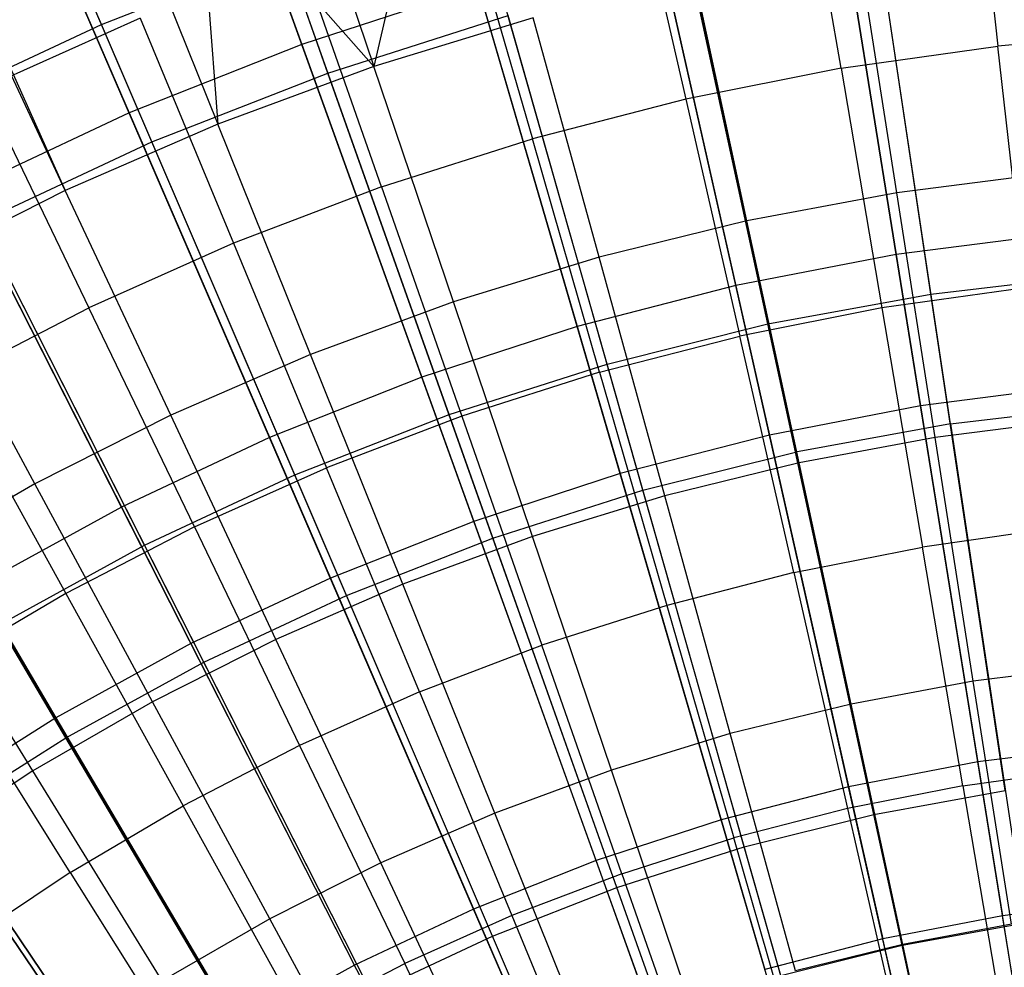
# Model space of a CAD drawing. Extents: x -8.3 to 8.8, y -6 to 6.
# Tile 107 of 177: x -0.7 to 0, y 1.3 to 2. Entities that reach past the tile are written whole.
import ezdxf

# ---------------------------------------------------------------- set-up
doc = ezdxf.new("R2010")
doc.units = 0
doc.header["$LTSCALE"] = 2.54
doc.layers.get('0').update_dxf_attribs({"linetype": 'CONTINUOUS'})

# ---------------------------------------------------------------- blocks, each defined once
blk = doc.blocks.new('DROPS_COLOR_A_STL')
at = {"color": 0}
for p, q in [((7.74841, 1.96619, 2.41249), (7.6178, 2.27078, 2.57416)), ((7.74841, 1.96619, 2.41249), (7.6178, 2.27078, 2.57416)), ((7.90586, 1.93238, 13.21341), (7.79415, 2.24717, 13.05722)), ((7.90586, 1.93238, 13.21341), (7.79415, 2.24717, 13.05722)), ((7.78346, 1.88447, 13.21341), (7.65181, 2.19146, 13.05722)), ((7.78346, 1.88447, 13.21341), (7.65181, 2.19146, 13.05722)), ((7.98273, 2.13032, 13.4103), (7.93785, 1.93701, 13.48916)), ((7.98273, 2.13032, 13.4103), (7.93785, 1.93701, 13.48916)), ((8.35275, 2.11942, 13.53708), (8.37172, 1.95113, 13.61153)), ((8.35275, 2.11942, 13.53708), (8.37172, 1.95113, 13.61153)), ((8.3252, 1.77865, 2.27183), (8.27472, 2.11576, 2.41249)), ((8.3252, 1.77865, 2.27183), (8.27472, 2.11576, 2.41249)), ((8.26266, 1.93573, 13.61153), (8.23429, 2.10269, 13.53708)), ((8.26266, 1.93573, 13.61153), (8.23429, 2.10269, 13.53708)), ((7.88308, 2.09928, 13.4103), (7.93785, 1.93701, 13.48916)), ((7.88308, 2.09928, 13.4103), (7.93785, 1.93701, 13.48916)), ((8.21179, 1.75793, 2.27183), (8.13982, 2.09111, 2.41249)), ((8.21179, 1.75793, 2.27183), (8.13982, 2.09111, 2.41249)), ((7.93785, 1.93701, 13.48916), (7.8154, 2.07521, 13.4103)), ((7.8154, 2.07521, 13.4103), (7.82931, 1.89692, 13.48916)), ((7.93785, 1.93701, 13.48916), (7.8154, 2.07521, 13.4103)), ((7.8154, 2.07521, 13.4103), (7.82931, 1.89692, 13.48916)), ((8.11696, 2.07935, 13.53708), (8.15464, 1.91424, 13.61153)), ((8.11696, 2.07935, 13.53708), (8.15464, 1.91424, 13.61153)), ((7.76545, 2.05584, 13.4103), (7.82931, 1.89692, 13.48916)), ((7.76545, 2.05584, 13.4103), (7.82931, 1.89692, 13.48916)), ((8.09994, 1.72999, 2.27183), (8.00677, 2.05787, 2.41249)), ((8.09994, 1.72999, 2.27183), (8.00677, 2.05787, 2.41249)), ((8.00111, 2.04947, 13.53708), (8.048, 1.88674, 13.61153)), ((8.00111, 2.04947, 13.53708), (8.048, 1.88674, 13.61153)), ((8.33871, 1.68847, 13.34844), (8.28789, 2.02782, 13.21341)), ((8.33871, 1.68847, 13.34844), (8.28789, 2.02782, 13.21341)), ((7.74841, 1.96619, 2.41249), (7.87612, 2.01617, 2.41249)), ((7.74841, 1.96619, 2.41249), (7.87612, 2.01617, 2.41249)), ((7.99011, 1.69494, 2.27183), (7.87612, 2.01617, 2.41249)), ((7.99011, 1.69494, 2.27183), (7.87612, 2.01617, 2.41249)), ((8.30138, 1.84901, 13.56327), (8.27461, 2.01963, 13.48916)), ((8.30138, 1.84901, 13.56327), (8.27461, 2.01963, 13.48916)), ((7.65298, 2.00699, 13.4103), (7.72321, 1.85076, 13.48916)), ((7.65298, 2.00699, 13.4103), (7.72321, 1.85076, 13.48916)), ((7.94306, 1.85329, 13.61153), (7.88713, 2.01314, 13.53708)), ((7.94306, 1.85329, 13.61153), (7.88713, 2.01314, 13.53708)), ((7.72321, 1.85076, 13.48916), (7.65047, 2.00581, 13.4103)), ((7.72321, 1.85076, 13.48916), (7.65047, 2.00581, 13.4103)), ((8.15859, 2.0042, 13.21341), (8.23105, 1.6688, 13.34844)), ((8.15859, 2.0042, 13.21341), (8.23105, 1.6688, 13.34844)), ((8.19724, 1.82963, 13.56327), (8.16086, 1.99846, 13.48916)), ((8.19724, 1.82963, 13.56327), (8.16086, 1.99846, 13.48916)), ((7.90586, 1.93238, 13.21341), (8.03107, 1.97234, 13.21341)), ((7.90586, 1.93238, 13.21341), (8.03107, 1.97234, 13.21341)), ((8.12487, 1.64228, 13.34844), (8.03107, 1.97234, 13.21341)), ((8.12487, 1.64228, 13.34844), (8.03107, 1.97234, 13.21341)), ((7.62417, 1.90813, 2.41249), (7.74841, 1.96619, 2.41249)), ((7.62417, 1.90813, 2.41249), (7.74841, 1.96619, 2.41249)), ((7.77536, 1.97047, 13.53708), (7.66616, 1.92161, 13.53708)), ((7.77536, 1.97047, 13.53708), (7.66616, 1.92161, 13.53708)), ((7.88275, 1.65292, 2.27183), (7.74841, 1.96619, 2.41249)), ((7.88275, 1.65292, 2.27183), (7.74841, 1.96619, 2.41249)), ((7.77536, 1.97047, 13.53708), (7.84017, 1.81401, 13.61153)), ((7.77536, 1.97047, 13.53708), (7.84017, 1.81401, 13.61153)), ((8.04848, 1.97089, 13.48916), (7.93785, 1.93701, 13.48916)), ((8.04848, 1.97089, 13.48916), (7.93785, 1.93701, 13.48916)), ((8.09436, 1.8044, 13.56327), (8.04848, 1.97089, 13.48916)), ((8.09436, 1.8044, 13.56327), (8.04848, 1.97089, 13.48916)), ((8.48146, 1.96038, 13.61153), (8.37172, 1.95113, 13.61153)), ((8.48146, 1.96038, 13.61153), (8.37172, 1.95113, 13.61153)), ((8.26266, 1.93573, 13.61153), (8.37172, 1.95113, 13.61153)), ((8.26266, 1.93573, 13.61153), (8.37172, 1.95113, 13.61153)), ((8.39064, 1.78314, 13.68072), (8.37172, 1.95113, 13.61153)), ((8.39064, 1.78314, 13.68072), (8.37172, 1.95113, 13.61153)), ((7.78346, 1.88447, 13.21341), (7.90586, 1.93238, 13.21341)), ((7.78346, 1.88447, 13.21341), (7.90586, 1.93238, 13.21341)), ((7.93785, 1.93701, 13.48916), (7.82931, 1.89692, 13.48916)), ((7.93785, 1.93701, 13.48916), (7.82931, 1.89692, 13.48916)), ((8.0206, 1.609, 13.34844), (7.90586, 1.93238, 13.21341)), ((8.0206, 1.609, 13.34844), (7.90586, 1.93238, 13.21341)), ((7.99307, 1.77338, 13.56327), (7.93785, 1.93701, 13.48916)), ((7.99307, 1.77338, 13.56327), (7.93785, 1.93701, 13.48916)), ((8.26266, 1.93573, 13.61153), (8.15464, 1.91424, 13.61153)), ((8.26266, 1.93573, 13.61153), (8.15464, 1.91424, 13.61153)), ((8.26266, 1.93573, 13.61153), (8.29098, 1.76907, 13.68072)), ((8.26266, 1.93573, 13.61153), (8.29098, 1.76907, 13.68072)), ((7.66616, 1.92161, 13.53708), (7.73964, 1.76903, 13.61153)), ((7.66616, 1.92161, 13.53708), (7.73964, 1.76903, 13.61153)), ((8.15464, 1.91424, 13.61153), (8.048, 1.88674, 13.61153)), ((8.15464, 1.91424, 13.61153), (8.048, 1.88674, 13.61153)), ((8.15464, 1.91424, 13.61153), (8.19226, 1.74944, 13.68072)), ((8.15464, 1.91424, 13.61153), (8.19226, 1.74944, 13.68072)), ((7.7783, 1.60411, 2.27183), (7.62417, 1.90813, 2.41249)), ((7.7783, 1.60411, 2.27183), (7.62417, 1.90813, 2.41249)), ((7.82931, 1.89692, 13.48916), (7.72321, 1.85076, 13.48916)), ((7.82931, 1.89692, 13.48916), (7.72321, 1.85076, 13.48916)), ((7.8937, 1.73668, 13.56327), (7.82931, 1.89692, 13.48916)), ((7.8937, 1.73668, 13.56327), (7.82931, 1.89692, 13.48916)), ((7.66438, 1.82883, 13.21341), (7.78346, 1.88447, 13.21341)), ((7.66438, 1.82883, 13.21341), (7.78346, 1.88447, 13.21341)), ((7.91869, 1.56912, 13.34844), (7.78346, 1.88447, 13.21341)), ((7.91869, 1.56912, 13.34844), (7.78346, 1.88447, 13.21341)), ((7.94306, 1.85329, 13.61153), (8.048, 1.88674, 13.61153)), ((7.94306, 1.85329, 13.61153), (8.048, 1.88674, 13.61153)), ((8.09479, 1.7243, 13.68072), (8.048, 1.88674, 13.61153)), ((8.09479, 1.7243, 13.68072), (8.048, 1.88674, 13.61153)), ((8.40646, 1.86247, 13.56327), (8.30138, 1.84901, 13.56327)), ((8.40646, 1.86247, 13.56327), (8.30138, 1.84901, 13.56327)), ((7.72321, 1.85076, 13.48916), (7.6199, 1.79867, 13.48916)), ((7.72321, 1.85076, 13.48916), (7.6199, 1.79867, 13.48916)), ((7.79657, 1.69441, 13.56327), (7.72321, 1.85076, 13.48916)), ((7.79657, 1.69441, 13.56327), (7.72321, 1.85076, 13.48916)), ((7.94306, 1.85329, 13.61153), (7.84017, 1.81401, 13.61153)), ((7.94306, 1.85329, 13.61153), (7.84017, 1.81401, 13.61153)), ((7.94306, 1.85329, 13.61153), (7.99889, 1.69373, 13.68072)), ((7.94306, 1.85329, 13.61153), (7.99889, 1.69373, 13.68072)), ((8.30138, 1.84901, 13.56327), (8.19724, 1.82963, 13.56327)), ((8.30138, 1.84901, 13.56327), (8.19724, 1.82963, 13.56327)), ((8.32808, 1.67889, 13.63179), (8.30138, 1.84901, 13.56327)), ((8.32808, 1.67889, 13.63179), (8.30138, 1.84901, 13.56327)), ((7.81954, 1.52278, 13.34844), (7.66438, 1.82883, 13.21341)), ((7.81954, 1.52278, 13.34844), (7.66438, 1.82883, 13.21341)), ((8.19724, 1.82963, 13.56327), (8.09436, 1.8044, 13.56327)), ((8.19724, 1.82963, 13.56327), (8.09436, 1.8044, 13.56327)), ((8.23352, 1.66129, 13.63179), (8.19724, 1.82963, 13.56327)), ((8.23352, 1.66129, 13.63179), (8.19724, 1.82963, 13.56327)), ((7.84017, 1.81401, 13.61153), (7.73964, 1.76903, 13.61153)), ((7.84017, 1.81401, 13.61153), (7.73964, 1.76903, 13.61153)), ((7.84017, 1.81401, 13.61153), (7.90486, 1.65784, 13.68072)), ((7.84017, 1.81401, 13.61153), (7.90486, 1.65784, 13.68072)), ((8.09436, 1.8044, 13.56327), (7.99307, 1.77338, 13.56327)), ((8.09436, 1.8044, 13.56327), (7.99307, 1.77338, 13.56327)), ((8.14011, 1.63837, 13.63179), (8.09436, 1.8044, 13.56327)), ((8.14011, 1.63837, 13.63179), (8.09436, 1.8044, 13.56327)), ((7.70198, 1.64672, 13.56327), (7.6199, 1.79867, 13.48916)), ((7.70198, 1.64672, 13.56327), (7.6199, 1.79867, 13.48916)), ((8.3252, 1.77865, 2.27183), (8.43971, 1.79206, 2.27183)), ((8.3252, 1.77865, 2.27183), (8.43971, 1.79206, 2.27183)), ((8.39064, 1.78314, 13.68072), (8.29098, 1.76907, 13.68072)), ((8.39064, 1.78314, 13.68072), (8.29098, 1.76907, 13.68072)), ((8.21179, 1.75793, 2.27183), (8.3252, 1.77865, 2.27183)), ((8.21179, 1.75793, 2.27183), (8.3252, 1.77865, 2.27183)), ((8.37689, 1.43352, 2.15275), (8.3252, 1.77865, 2.27183)), ((8.37689, 1.43352, 2.15275), (8.3252, 1.77865, 2.27183)), ((7.64179, 1.71848, 13.61153), (7.73964, 1.76903, 13.61153)), ((7.64179, 1.71848, 13.61153), (7.73964, 1.76903, 13.61153)), ((7.81298, 1.61672, 13.68072), (7.73964, 1.76903, 13.61153)), ((7.81298, 1.61672, 13.68072), (7.73964, 1.76903, 13.61153)), ((7.99307, 1.77338, 13.56327), (7.8937, 1.73668, 13.56327)), ((7.99307, 1.77338, 13.56327), (7.8937, 1.73668, 13.56327)), ((8.04814, 1.61021, 13.63179), (7.99307, 1.77338, 13.56327)), ((8.04814, 1.61021, 13.63179), (7.99307, 1.77338, 13.56327)), ((8.29098, 1.76907, 13.68072), (8.19226, 1.74944, 13.68072)), ((8.29098, 1.76907, 13.68072), (8.19226, 1.74944, 13.68072)), ((8.29098, 1.76907, 13.68072), (8.31924, 1.60276, 13.74469)), ((8.29098, 1.76907, 13.68072), (8.31924, 1.60276, 13.74469)), ((7.72356, 1.47019, 13.34844), (7.54911, 1.76566, 13.21341)), ((7.72356, 1.47019, 13.34844), (7.54911, 1.76566, 13.21341)), ((8.09994, 1.72999, 2.27183), (8.21179, 1.75793, 2.27183)), ((8.09994, 1.72999, 2.27183), (8.21179, 1.75793, 2.27183)), ((8.28548, 1.41682, 2.15275), (8.21179, 1.75793, 2.27183)), ((8.28548, 1.41682, 2.15275), (8.21179, 1.75793, 2.27183)), ((8.09479, 1.7243, 13.68072), (8.19226, 1.74944, 13.68072)), ((8.09479, 1.7243, 13.68072), (8.19226, 1.74944, 13.68072)), ((8.2298, 1.58497, 13.74469), (8.19226, 1.74944, 13.68072)), ((8.2298, 1.58497, 13.74469), (8.19226, 1.74944, 13.68072)), ((7.8937, 1.73668, 13.56327), (7.79657, 1.69441, 13.56327)), ((7.8937, 1.73668, 13.56327), (7.79657, 1.69441, 13.56327)), ((7.95791, 1.57689, 13.63179), (7.8937, 1.73668, 13.56327)), ((7.95791, 1.57689, 13.63179), (7.8937, 1.73668, 13.56327)), ((7.99011, 1.69494, 2.27183), (8.09994, 1.72999, 2.27183)), ((7.99011, 1.69494, 2.27183), (8.09994, 1.72999, 2.27183)), ((8.19534, 1.3943, 2.15275), (8.09994, 1.72999, 2.27183)), ((8.19534, 1.3943, 2.15275), (8.09994, 1.72999, 2.27183)), ((8.09479, 1.7243, 13.68072), (7.99889, 1.69373, 13.68072)), ((8.09479, 1.7243, 13.68072), (7.99889, 1.69373, 13.68072)), ((8.09479, 1.7243, 13.68072), (8.1415, 1.56219, 13.74469)), ((8.09479, 1.7243, 13.68072), (8.1415, 1.56219, 13.74469)), ((7.64179, 1.71848, 13.61153), (7.72356, 1.57053, 13.68072)), ((7.64179, 1.71848, 13.61153), (7.72356, 1.57053, 13.68072)), ((8.33871, 1.68847, 13.34844), (8.44741, 1.7012, 13.34844)), ((8.33871, 1.68847, 13.34844), (8.44741, 1.7012, 13.34844)), ((7.79657, 1.69441, 13.56327), (7.70198, 1.64672, 13.56327)), ((7.79657, 1.69441, 13.56327), (7.70198, 1.64672, 13.56327)), ((7.86971, 1.53851, 13.63179), (7.79657, 1.69441, 13.56327)), ((7.86971, 1.53851, 13.63179), (7.79657, 1.69441, 13.56327)), ((7.88275, 1.65292, 2.27183), (7.99011, 1.69494, 2.27183)), ((7.88275, 1.65292, 2.27183), (7.99011, 1.69494, 2.27183)), ((7.99889, 1.69373, 13.68072), (7.90486, 1.65784, 13.68072)), ((7.99889, 1.69373, 13.68072), (7.90486, 1.65784, 13.68072)), ((8.10682, 1.36605, 2.15275), (7.99011, 1.69494, 2.27183)), ((8.10682, 1.36605, 2.15275), (7.99011, 1.69494, 2.27183)), ((7.99889, 1.69373, 13.68072), (8.05461, 1.5345, 13.74469)), ((7.99889, 1.69373, 13.68072), (8.05461, 1.5345, 13.74469)), ((8.33871, 1.68847, 13.34844), (8.23105, 1.6688, 13.34844)), ((8.33871, 1.68847, 13.34844), (8.23105, 1.6688, 13.34844)), ((8.42349, 1.6911, 13.63179), (8.32808, 1.67889, 13.63179)), ((8.42349, 1.6911, 13.63179), (8.32808, 1.67889, 13.63179)), ((8.33871, 1.68847, 13.34844), (8.39068, 1.34145, 13.46176)), ((8.33871, 1.68847, 13.34844), (8.39068, 1.34145, 13.46176)), ((8.32808, 1.67889, 13.63179), (8.23352, 1.66129, 13.63179)), ((8.32808, 1.67889, 13.63179), (8.23352, 1.66129, 13.63179)), ((8.35467, 1.50943, 13.69473), (8.32808, 1.67889, 13.63179)), ((8.35467, 1.50943, 13.69473), (8.32808, 1.67889, 13.63179)), ((8.12487, 1.64228, 13.34844), (8.23105, 1.6688, 13.34844)), ((8.12487, 1.64228, 13.34844), (8.23105, 1.6688, 13.34844)), ((8.30514, 1.32582, 13.46176), (8.23105, 1.6688, 13.34844)), ((8.30514, 1.32582, 13.46176), (8.23105, 1.6688, 13.34844)), ((7.81298, 1.61672, 13.68072), (7.90486, 1.65784, 13.68072)), ((7.81298, 1.61672, 13.68072), (7.90486, 1.65784, 13.68072)), ((7.96942, 1.50198, 13.74469), (7.90486, 1.65784, 13.68072)), ((7.96942, 1.50198, 13.74469), (7.90486, 1.65784, 13.68072)), ((8.23352, 1.66129, 13.63179), (8.14011, 1.63837, 13.63179)), ((8.23352, 1.66129, 13.63179), (8.14011, 1.63837, 13.63179)), ((8.26966, 1.49362, 13.69473), (8.23352, 1.66129, 13.63179)), ((8.26966, 1.49362, 13.69473), (8.23352, 1.66129, 13.63179)), ((7.7783, 1.60411, 2.27183), (7.88275, 1.65292, 2.27183)), ((7.7783, 1.60411, 2.27183), (7.88275, 1.65292, 2.27183)), ((8.02029, 1.33219, 2.15275), (7.88275, 1.65292, 2.27183)), ((8.02029, 1.33219, 2.15275), (7.88275, 1.65292, 2.27183)), ((7.70198, 1.64672, 13.56327), (7.61024, 1.59376, 13.56327)), ((7.70198, 1.64672, 13.56327), (7.61024, 1.59376, 13.56327)), ((7.78383, 1.49521, 13.63179), (7.70198, 1.64672, 13.56327)), ((7.78383, 1.49521, 13.63179), (7.70198, 1.64672, 13.56327)), ((8.0206, 1.609, 13.34844), (8.12487, 1.64228, 13.34844)), ((8.0206, 1.609, 13.34844), (8.12487, 1.64228, 13.34844)), ((8.14011, 1.63837, 13.63179), (8.04814, 1.61021, 13.63179)), ((8.14011, 1.63837, 13.63179), (8.04814, 1.61021, 13.63179)), ((8.22078, 1.30475, 13.46176), (8.12487, 1.64228, 13.34844)), ((8.22078, 1.30475, 13.46176), (8.12487, 1.64228, 13.34844)), ((8.18567, 1.47301, 13.69473), (8.14011, 1.63837, 13.63179)), ((8.18567, 1.47301, 13.69473), (8.14011, 1.63837, 13.63179)), ((7.81298, 1.61672, 13.68072), (7.72356, 1.57053, 13.68072)), ((7.81298, 1.61672, 13.68072), (7.72356, 1.57053, 13.68072)), ((7.81298, 1.61672, 13.68072), (7.88618, 1.46473, 13.74469)), ((7.81298, 1.61672, 13.68072), (7.88618, 1.46473, 13.74469)), ((8.04814, 1.61021, 13.63179), (7.95791, 1.57689, 13.63179)), ((8.04814, 1.61021, 13.63179), (7.95791, 1.57689, 13.63179)), ((8.10299, 1.44769, 13.69473), (8.04814, 1.61021, 13.63179)), ((8.10299, 1.44769, 13.69473), (8.04814, 1.61021, 13.63179)), ((8.40953, 1.61551, 13.74469), (8.31924, 1.60276, 13.74469)), ((8.40953, 1.61551, 13.74469), (8.31924, 1.60276, 13.74469)), ((7.6772, 1.54871, 2.27183), (7.7783, 1.60411, 2.27183)), ((7.6772, 1.54871, 2.27183), (7.7783, 1.60411, 2.27183)), ((7.93611, 1.29285, 2.15275), (7.7783, 1.60411, 2.27183)), ((7.93611, 1.29285, 2.15275), (7.7783, 1.60411, 2.27183)), ((7.91869, 1.56912, 13.34844), (8.0206, 1.609, 13.34844)), ((7.91869, 1.56912, 13.34844), (8.0206, 1.609, 13.34844)), ((8.13795, 1.27831, 13.46176), (8.0206, 1.609, 13.34844)), ((8.13795, 1.27831, 13.46176), (8.0206, 1.609, 13.34844)), ((8.2298, 1.58497, 13.74469), (8.31924, 1.60276, 13.74469)), ((8.2298, 1.58497, 13.74469), (8.31924, 1.60276, 13.74469)), ((8.34743, 1.43682, 13.80348), (8.31924, 1.60276, 13.74469)), ((8.34743, 1.43682, 13.80348), (8.31924, 1.60276, 13.74469)), ((7.70053, 1.44712, 13.63179), (7.61024, 1.59376, 13.56327)), ((7.70053, 1.44712, 13.63179), (7.61024, 1.59376, 13.56327)), ((8.2298, 1.58497, 13.74469), (8.1415, 1.56219, 13.74469)), ((8.2298, 1.58497, 13.74469), (8.1415, 1.56219, 13.74469)), ((8.2298, 1.58497, 13.74469), (8.26725, 1.42087, 13.80348)), ((8.2298, 1.58497, 13.74469), (8.26725, 1.42087, 13.80348)), ((7.95791, 1.57689, 13.63179), (7.86971, 1.53851, 13.63179)), ((7.95791, 1.57689, 13.63179), (7.86971, 1.53851, 13.63179)), ((8.02187, 1.41773, 13.69473), (7.95791, 1.57689, 13.63179)), ((8.02187, 1.41773, 13.69473), (7.95791, 1.57689, 13.63179)), ((7.72356, 1.57053, 13.68072), (7.63686, 1.51939, 13.68072)), ((7.72356, 1.57053, 13.68072), (7.63686, 1.51939, 13.68072)), ((7.72356, 1.57053, 13.68072), (7.80516, 1.42288, 13.74469)), ((7.72356, 1.57053, 13.68072), (7.80516, 1.42288, 13.74469)), ((7.81954, 1.52278, 13.34844), (7.91869, 1.56912, 13.34844)), ((7.81954, 1.52278, 13.34844), (7.91869, 1.56912, 13.34844)), ((8.05698, 1.24662, 13.46176), (7.91869, 1.56912, 13.34844)), ((8.05698, 1.24662, 13.46176), (7.91869, 1.56912, 13.34844)), ((8.1415, 1.56219, 13.74469), (8.05461, 1.5345, 13.74469)), ((8.1415, 1.56219, 13.74469), (8.05461, 1.5345, 13.74469)), ((8.1415, 1.56219, 13.74469), (8.18809, 1.40045, 13.80348)), ((8.1415, 1.56219, 13.74469), (8.18809, 1.40045, 13.80348)), ((7.85462, 1.2482, 2.15275), (7.6772, 1.54871, 2.27183)), ((7.85462, 1.2482, 2.15275), (7.6772, 1.54871, 2.27183)), ((7.86971, 1.53851, 13.63179), (7.78383, 1.49521, 13.63179)), ((7.86971, 1.53851, 13.63179), (7.78383, 1.49521, 13.63179)), ((7.94257, 1.38323, 13.69473), (7.86971, 1.53851, 13.63179)), ((7.94257, 1.38323, 13.69473), (7.86971, 1.53851, 13.63179)), ((7.96942, 1.50198, 13.74469), (8.05461, 1.5345, 13.74469)), ((7.96942, 1.50198, 13.74469), (8.05461, 1.5345, 13.74469)), ((8.1102, 1.37563, 13.80348), (8.05461, 1.5345, 13.74469)), ((8.1102, 1.37563, 13.80348), (8.05461, 1.5345, 13.74469)), ((7.72356, 1.47019, 13.34844), (7.81954, 1.52278, 13.34844)), ((7.72356, 1.47019, 13.34844), (7.81954, 1.52278, 13.34844)), ((7.97821, 1.20981, 13.46176), (7.81954, 1.52278, 13.34844)), ((7.97821, 1.20981, 13.46176), (7.81954, 1.52278, 13.34844)), ((8.44045, 1.52042, 13.69473), (8.35467, 1.50943, 13.69473)), ((8.44045, 1.52042, 13.69473), (8.35467, 1.50943, 13.69473)), ((7.72662, 1.37655, 13.74469), (7.63686, 1.51939, 13.68072)), ((7.72662, 1.37655, 13.74469), (7.63686, 1.51939, 13.68072)), ((8.35467, 1.50943, 13.69473), (8.26966, 1.49362, 13.69473)), ((8.35467, 1.50943, 13.69473), (8.26966, 1.49362, 13.69473)), ((8.38119, 1.34045, 13.75225), (8.35467, 1.50943, 13.69473)), ((8.38119, 1.34045, 13.75225), (8.35467, 1.50943, 13.69473)), ((7.96942, 1.50198, 13.74469), (7.88618, 1.46473, 13.74469)), ((7.96942, 1.50198, 13.74469), (7.88618, 1.46473, 13.74469)), ((7.96942, 1.50198, 13.74469), (8.03383, 1.34647, 13.80348)), ((7.96942, 1.50198, 13.74469), (8.03383, 1.34647, 13.80348)), ((7.78383, 1.49521, 13.63179), (7.70053, 1.44712, 13.63179)), ((7.78383, 1.49521, 13.63179), (7.70053, 1.44712, 13.63179)), ((7.86535, 1.3443, 13.69473), (7.78383, 1.49521, 13.63179)), ((7.86535, 1.3443, 13.69473), (7.78383, 1.49521, 13.63179)), ((8.26966, 1.49362, 13.69473), (8.18567, 1.47301, 13.69473)), ((8.26966, 1.49362, 13.69473), (8.18567, 1.47301, 13.69473)), ((8.30569, 1.32641, 13.75225), (8.26966, 1.49362, 13.69473)), ((8.30569, 1.32641, 13.75225), (8.26966, 1.49362, 13.69473)), ((7.77616, 1.19842, 2.15275), (7.57985, 1.48695, 2.27183)), ((7.77616, 1.19842, 2.15275), (7.57985, 1.48695, 2.27183)), ((8.18567, 1.47301, 13.69473), (8.10299, 1.44769, 13.69473)), ((8.18567, 1.47301, 13.69473), (8.10299, 1.44769, 13.69473)), ((8.23111, 1.30811, 13.75225), (8.18567, 1.47301, 13.69473)), ((8.23111, 1.30811, 13.75225), (8.18567, 1.47301, 13.69473)), ((7.63115, 1.41156, 13.34844), (7.72356, 1.47019, 13.34844)), ((7.63115, 1.41156, 13.34844), (7.72356, 1.47019, 13.34844)), ((7.90195, 1.16803, 13.46176), (7.72356, 1.47019, 13.34844)), ((7.90195, 1.16803, 13.46176), (7.72356, 1.47019, 13.34844)), ((7.88618, 1.46473, 13.74469), (7.80516, 1.42288, 13.74469)), ((7.88618, 1.46473, 13.74469), (7.80516, 1.42288, 13.74469)), ((7.88618, 1.46473, 13.74469), (7.95921, 1.31308, 13.80348)), ((7.88618, 1.46473, 13.74469), (7.95921, 1.31308, 13.80348)), ((7.70053, 1.44712, 13.63179), (7.62009, 1.39439, 13.63179)), ((7.70053, 1.44712, 13.63179), (7.62009, 1.39439, 13.63179)), ((7.79046, 1.30106, 13.69473), (7.70053, 1.44712, 13.63179)), ((7.79046, 1.30106, 13.69473), (7.70053, 1.44712, 13.63179)), ((8.10299, 1.44769, 13.69473), (8.02187, 1.41773, 13.69473)), ((8.10299, 1.44769, 13.69473), (8.02187, 1.41773, 13.69473)), ((8.15768, 1.28562, 13.75225), (8.10299, 1.44769, 13.69473)), ((8.15768, 1.28562, 13.75225), (8.10299, 1.44769, 13.69473)), ((8.34743, 1.43682, 13.80348), (8.42838, 1.44825, 13.80348)), ((8.34743, 1.43682, 13.80348), (8.42838, 1.44825, 13.80348)), ((8.34743, 1.43682, 13.80348), (8.26725, 1.42087, 13.80348)), ((8.34743, 1.43682, 13.80348), (8.26725, 1.42087, 13.80348)), ((8.28548, 1.41682, 2.15275), (8.37689, 1.43352, 2.15275)), ((8.28548, 1.41682, 2.15275), (8.37689, 1.43352, 2.15275)), ((8.34743, 1.43682, 13.80348), (8.37556, 1.27128, 13.85715)), ((8.34743, 1.43682, 13.80348), (8.37556, 1.27128, 13.85715)), ((7.72662, 1.37655, 13.74469), (7.80516, 1.42288, 13.74469)), ((7.72662, 1.37655, 13.74469), (7.80516, 1.42288, 13.74469)), ((7.88658, 1.27556, 13.80348), (7.80516, 1.42288, 13.74469)), ((7.88658, 1.27556, 13.80348), (7.80516, 1.42288, 13.74469)), ((8.02187, 1.41773, 13.69473), (7.94257, 1.38323, 13.69473)), ((8.02187, 1.41773, 13.69473), (7.94257, 1.38323, 13.69473)), ((8.08564, 1.25902, 13.75225), (8.02187, 1.41773, 13.69473)), ((8.08564, 1.25902, 13.75225), (8.02187, 1.41773, 13.69473)), ((8.26725, 1.42087, 13.80348), (8.18809, 1.40045, 13.80348)), ((8.26725, 1.42087, 13.80348), (8.18809, 1.40045, 13.80348)), ((8.26725, 1.42087, 13.80348), (8.30462, 1.25717, 13.85715)), ((8.26725, 1.42087, 13.80348), (8.30462, 1.25717, 13.85715)), ((7.63115, 1.41156, 13.34844), (7.82854, 1.12144, 13.46176)), ((7.63115, 1.41156, 13.34844), (7.82854, 1.12144, 13.46176)), ((8.19534, 1.3943, 2.15275), (8.28548, 1.41682, 2.15275)), ((8.19534, 1.3943, 2.15275), (8.28548, 1.41682, 2.15275)), ((8.3606, 1.0691, 2.05569), (8.28548, 1.41682, 2.15275)), ((8.3606, 1.0691, 2.05569), (8.28548, 1.41682, 2.15275)), ((8.1102, 1.37563, 13.80348), (8.18809, 1.40045, 13.80348)), ((8.1102, 1.37563, 13.80348), (8.18809, 1.40045, 13.80348)), ((8.23458, 1.2391, 13.85715), (8.18809, 1.40045, 13.80348)), ((8.23458, 1.2391, 13.85715), (8.18809, 1.40045, 13.80348)), ((8.10682, 1.36605, 2.15275), (8.19534, 1.3943, 2.15275)), ((8.10682, 1.36605, 2.15275), (8.19534, 1.3943, 2.15275)), ((8.29258, 1.05211, 2.05569), (8.19534, 1.3943, 2.15275)), ((8.29258, 1.05211, 2.05569), (8.19534, 1.3943, 2.15275)), ((7.94257, 1.38323, 13.69473), (7.86535, 1.3443, 13.69473)), ((7.94257, 1.38323, 13.69473), (7.86535, 1.3443, 13.69473)), ((8.01522, 1.22838, 13.75225), (7.94257, 1.38323, 13.69473)), ((8.01522, 1.22838, 13.75225), (7.94257, 1.38323, 13.69473)), ((7.72662, 1.37655, 13.74469), (7.65079, 1.32588, 13.74469)), ((7.72662, 1.37655, 13.74469), (7.65079, 1.32588, 13.74469)), ((7.72662, 1.37655, 13.74469), (7.81617, 1.23403, 13.80348)), ((7.72662, 1.37655, 13.74469), (7.81617, 1.23403, 13.80348)), ((8.1102, 1.37563, 13.80348), (8.03383, 1.34647, 13.80348)), ((8.1102, 1.37563, 13.80348), (8.03383, 1.34647, 13.80348)), ((8.1102, 1.37563, 13.80348), (8.16566, 1.21714, 13.85715)), ((8.1102, 1.37563, 13.80348), (8.16566, 1.21714, 13.85715)), ((8.02029, 1.33219, 2.15275), (8.10682, 1.36605, 2.15275)), ((8.02029, 1.33219, 2.15275), (8.10682, 1.36605, 2.15275)), ((8.22578, 1.03079, 2.05569), (8.10682, 1.36605, 2.15275)), ((8.22578, 1.03079, 2.05569), (8.10682, 1.36605, 2.15275)), ((7.86535, 1.3443, 13.69473), (7.79046, 1.30106, 13.69473)), ((7.86535, 1.3443, 13.69473), (7.79046, 1.30106, 13.69473)), ((7.94665, 1.1938, 13.75225), (7.86535, 1.3443, 13.69473)), ((7.94665, 1.1938, 13.75225), (7.86535, 1.3443, 13.69473)), ((8.03383, 1.34647, 13.80348), (7.95921, 1.31308, 13.80348)), ((8.03383, 1.34647, 13.80348), (7.95921, 1.31308, 13.80348)), ((8.03383, 1.34647, 13.80348), (8.09809, 1.19134, 13.85715)), ((8.03383, 1.34647, 13.80348), (8.09809, 1.19134, 13.85715)), ((8.30514, 1.32582, 13.46176), (8.39068, 1.34145, 13.46176)), ((8.30514, 1.32582, 13.46176), (8.39068, 1.34145, 13.46176)), ((8.38119, 1.34045, 13.75225), (8.30569, 1.32641, 13.75225)), ((8.38119, 1.34045, 13.75225), (8.30569, 1.32641, 13.75225)), ((7.93611, 1.29285, 2.15275), (8.02029, 1.33219, 2.15275)), ((7.93611, 1.29285, 2.15275), (8.02029, 1.33219, 2.15275)), ((8.16049, 1.00524, 2.05569), (8.02029, 1.33219, 2.15275)), ((8.16049, 1.00524, 2.05569), (8.02029, 1.33219, 2.15275)), ((8.22078, 1.30475, 13.46176), (8.30514, 1.32582, 13.46176)), ((8.22078, 1.30475, 13.46176), (8.30514, 1.32582, 13.46176)), ((8.30569, 1.32641, 13.75225), (8.23111, 1.30811, 13.75225)), ((8.30569, 1.32641, 13.75225), (8.23111, 1.30811, 13.75225)), ((8.38058, 0.97659, 13.55295), (8.30514, 1.32582, 13.46176)), ((8.38058, 0.97659, 13.55295), (8.30514, 1.32582, 13.46176)), ((8.34163, 1.15964, 13.80441), (8.30569, 1.32641, 13.75225)), ((8.34163, 1.15964, 13.80441), (8.30569, 1.32641, 13.75225)), ((7.88658, 1.27556, 13.80348), (7.95921, 1.31308, 13.80348)), ((7.88658, 1.27556, 13.80348), (7.95921, 1.31308, 13.80348)), ((8.03206, 1.1618, 13.85715), (7.95921, 1.31308, 13.80348)), ((8.03206, 1.1618, 13.85715), (7.95921, 1.31308, 13.80348))]:
    blk.add_line(p, q, dxfattribs=at)
blk = doc.blocks.new('GROUP_1')
at = {"color": 0}
for p, q in [((7.6855, 8.27507, 11.49032), (7.80239, 7.95087, 11.62964)), ((7.6855, 8.27507, 11.49032), (7.80239, 7.95087, 11.62964)), ((7.54555, 8.21964, 11.49032), (7.68238, 7.90333, 11.62964)), ((7.54555, 8.21964, 11.49032), (7.68238, 7.90333, 11.62964)), ((8.21593, 7.80468, 0.28567), (8.16031, 8.15058, 0.40992)), ((8.21593, 7.80468, 0.28567), (8.16031, 8.15058, 0.40992)), ((8.10421, 7.78313, 0.28567), (8.02719, 8.12491, 0.40992)), ((8.10421, 7.78313, 0.28567), (8.02719, 8.12491, 0.40992)), ((7.99404, 7.75467, 0.28567), (7.89592, 8.091, 0.40992)), ((7.99404, 7.75467, 0.28567), (7.89592, 8.091, 0.40992)), ((7.88585, 7.71943, 0.28567), (7.76701, 8.049, 0.40992)), ((7.88585, 7.71943, 0.28567), (7.76701, 8.049, 0.40992)), ((8.17687, 8.04759, 11.62964), (8.23285, 7.69947, 11.74735)), ((8.17687, 8.04759, 11.62964), (8.23285, 7.69947, 11.74735)), ((8.05012, 8.02314, 11.62964), (8.12763, 7.67917, 11.74735)), ((8.05012, 8.02314, 11.62964), (8.12763, 7.67917, 11.74735)), ((7.78006, 7.67752, 0.28567), (7.64097, 7.99907, 0.40992)), ((7.78006, 7.67752, 0.28567), (7.64097, 7.99907, 0.40992)), ((7.92513, 7.99086, 11.62964), (7.80239, 7.95087, 11.62964)), ((7.92513, 7.99086, 11.62964), (7.80239, 7.95087, 11.62964)), ((7.92513, 7.99086, 11.62964), (8.02388, 7.65237, 11.74735)), ((7.92513, 7.99086, 11.62964), (8.02388, 7.65237, 11.74735)), ((7.80239, 7.95087, 11.62964), (7.68238, 7.90333, 11.62964)), ((7.80239, 7.95087, 11.62964), (7.68238, 7.90333, 11.62964)), ((7.80239, 7.95087, 11.62964), (7.922, 7.61918, 11.74735)), ((7.80239, 7.95087, 11.62964), (7.922, 7.61918, 11.74735)), ((7.67709, 7.62912, 0.28567), (7.51827, 7.9414, 0.40992)), ((7.67709, 7.62912, 0.28567), (7.51827, 7.9414, 0.40992)), ((7.68238, 7.90333, 11.62964), (7.56555, 7.84842, 11.62964)), ((7.68238, 7.90333, 11.62964), (7.56555, 7.84842, 11.62964)), ((7.68238, 7.90333, 11.62964), (7.82237, 7.57972, 11.74735)), ((7.68238, 7.90333, 11.62964), (7.82237, 7.57972, 11.74735)), ((7.56555, 7.84842, 11.62964), (7.72539, 7.53413, 11.74735)), ((7.56555, 7.84842, 11.62964), (7.72539, 7.53413, 11.74735)), ((8.32878, 7.81924, 0.28567), (8.21593, 7.80468, 0.28567)), ((8.32878, 7.81924, 0.28567), (8.21593, 7.80468, 0.28567)), ((8.21593, 7.80468, 0.28567), (8.10421, 7.78313, 0.28567)), ((8.21593, 7.80468, 0.28567), (8.10421, 7.78313, 0.28567)), ((8.27267, 7.45184, 0.18336), (8.21593, 7.80468, 0.28567)), ((8.27267, 7.45184, 0.18336), (8.21593, 7.80468, 0.28567)), ((7.45237, 7.78635, 11.62964), (7.63144, 7.48261, 11.74735)), ((7.45237, 7.78635, 11.62964), (7.63144, 7.48261, 11.74735)), ((8.10421, 7.78313, 0.28567), (7.99404, 7.75467, 0.28567)), ((8.10421, 7.78313, 0.28567), (7.99404, 7.75467, 0.28567)), ((8.18277, 7.4345, 0.18336), (8.10421, 7.78313, 0.28567)), ((8.18277, 7.4345, 0.18336), (8.10421, 7.78313, 0.28567)), ((7.99404, 7.75467, 0.28567), (7.88585, 7.71943, 0.28567)), ((7.99404, 7.75467, 0.28567), (7.88585, 7.71943, 0.28567)), ((8.09412, 7.41161, 0.18336), (7.99404, 7.75467, 0.28567)), ((8.09412, 7.41161, 0.18336), (7.99404, 7.75467, 0.28567)), ((7.88585, 7.71943, 0.28567), (7.78006, 7.67752, 0.28567)), ((7.88585, 7.71943, 0.28567), (7.78006, 7.67752, 0.28567)), ((8.00707, 7.38324, 0.18336), (7.88585, 7.71943, 0.28567)), ((8.00707, 7.38324, 0.18336), (7.88585, 7.71943, 0.28567)), ((8.33912, 7.71318, 11.74735), (8.23285, 7.69947, 11.74735)), ((8.33912, 7.71318, 11.74735), (8.23285, 7.69947, 11.74735)), ((8.23285, 7.69947, 11.74735), (8.12763, 7.67917, 11.74735)), ((8.23285, 7.69947, 11.74735), (8.12763, 7.67917, 11.74735)), ((8.23285, 7.69947, 11.74735), (8.28988, 7.34481, 11.843)), ((8.23285, 7.69947, 11.74735), (8.28988, 7.34481, 11.843)), ((7.78006, 7.67752, 0.28567), (7.67709, 7.62912, 0.28567)), ((7.78006, 7.67752, 0.28567), (7.67709, 7.62912, 0.28567)), ((7.92195, 7.34952, 0.18336), (7.78006, 7.67752, 0.28567)), ((7.92195, 7.34952, 0.18336), (7.78006, 7.67752, 0.28567)), ((8.12763, 7.67917, 11.74735), (8.02388, 7.65237, 11.74735)), ((8.12763, 7.67917, 11.74735), (8.02388, 7.65237, 11.74735)), ((8.12763, 7.67917, 11.74735), (8.2066, 7.32875, 11.843)), ((8.12763, 7.67917, 11.74735), (8.2066, 7.32875, 11.843)), ((8.02388, 7.65237, 11.74735), (7.922, 7.61918, 11.74735)), ((8.02388, 7.65237, 11.74735), (7.922, 7.61918, 11.74735)), ((8.02388, 7.65237, 11.74735), (8.12448, 7.30754, 11.843)), ((8.02388, 7.65237, 11.74735), (8.12448, 7.30754, 11.843)), ((7.67709, 7.62912, 0.28567), (7.57732, 7.57441, 0.28567)), ((7.67709, 7.62912, 0.28567), (7.57732, 7.57441, 0.28567)), ((7.83909, 7.31058, 0.18336), (7.67709, 7.62912, 0.28567)), ((7.83909, 7.31058, 0.18336), (7.67709, 7.62912, 0.28567)), ((7.922, 7.61918, 11.74735), (7.82237, 7.57972, 11.74735)), ((7.922, 7.61918, 11.74735), (7.82237, 7.57972, 11.74735)), ((7.922, 7.61918, 11.74735), (8.04384, 7.28127, 11.843)), ((7.922, 7.61918, 11.74735), (8.04384, 7.28127, 11.843)), ((7.75881, 7.26656, 0.18336), (7.57732, 7.57441, 0.28567)), ((7.75881, 7.26656, 0.18336), (7.57732, 7.57441, 0.28567)), ((7.82237, 7.57972, 11.74735), (7.72539, 7.53413, 11.74735)), ((7.82237, 7.57972, 11.74735), (7.72539, 7.53413, 11.74735)), ((7.82237, 7.57972, 11.74735), (7.96499, 7.25003, 11.843)), ((7.82237, 7.57972, 11.74735), (7.96499, 7.25003, 11.843)), ((7.72539, 7.53413, 11.74735), (7.63144, 7.48261, 11.74735)), ((7.72539, 7.53413, 11.74735), (7.63144, 7.48261, 11.74735)), ((7.72539, 7.53413, 11.74735), (7.88823, 7.21395, 11.843)), ((7.72539, 7.53413, 11.74735), (7.88823, 7.21395, 11.843)), ((7.68142, 7.21763, 0.18336), (7.48114, 7.5136, 0.28567)), ((7.68142, 7.21763, 0.18336), (7.48114, 7.5136, 0.28567)), ((7.63144, 7.48261, 11.74735), (7.54087, 7.42535, 11.74735)), ((7.63144, 7.48261, 11.74735), (7.54087, 7.42535, 11.74735)), ((7.63144, 7.48261, 11.74735), (7.81386, 7.17317, 11.843)), ((7.63144, 7.48261, 11.74735), (7.81386, 7.17317, 11.843)), ((8.36347, 7.46356, 0.18336), (8.27267, 7.45184, 0.18336)), ((8.36347, 7.46356, 0.18336), (8.27267, 7.45184, 0.18336)), ((8.27267, 7.45184, 0.18336), (8.18277, 7.4345, 0.18336)), ((8.27267, 7.45184, 0.18336), (8.18277, 7.4345, 0.18336)), ((8.3303, 7.09343, 0.10337), (8.27267, 7.45184, 0.18336)), ((8.3303, 7.09343, 0.10337), (8.27267, 7.45184, 0.18336)), ((8.18277, 7.4345, 0.18336), (8.09412, 7.41161, 0.18336)), ((8.18277, 7.4345, 0.18336), (8.09412, 7.41161, 0.18336)), ((8.26257, 7.08036, 0.10337), (8.18277, 7.4345, 0.18336)), ((8.26257, 7.08036, 0.10337), (8.18277, 7.4345, 0.18336)), ((7.54087, 7.42535, 11.74735), (7.74218, 7.12785, 11.843)), ((7.54087, 7.42535, 11.74735), (7.74218, 7.12785, 11.843)), ((8.09412, 7.41161, 0.18336), (8.00707, 7.38324, 0.18336)), ((8.09412, 7.41161, 0.18336), (8.00707, 7.38324, 0.18336)), ((8.19579, 7.06311, 0.10337), (8.09412, 7.41161, 0.18336)), ((8.19579, 7.06311, 0.10337), (8.09412, 7.41161, 0.18336)), ((8.00707, 7.38324, 0.18336), (7.92195, 7.34952, 0.18336)), ((8.00707, 7.38324, 0.18336), (7.92195, 7.34952, 0.18336)), ((8.1302, 7.04175, 0.10337), (8.00707, 7.38324, 0.18336)), ((8.1302, 7.04175, 0.10337), (8.00707, 7.38324, 0.18336)), ((8.37399, 7.35567, 11.843), (8.28988, 7.34481, 11.843)), ((8.37399, 7.35567, 11.843), (8.28988, 7.34481, 11.843)), ((7.92195, 7.34952, 0.18336), (7.83909, 7.31058, 0.18336)), ((7.92195, 7.34952, 0.18336), (7.83909, 7.31058, 0.18336)), ((8.06608, 7.01634, 0.10337), (7.92195, 7.34952, 0.18336)), ((8.06608, 7.01634, 0.10337), (7.92195, 7.34952, 0.18336)), ((8.28988, 7.34481, 11.843), (8.2066, 7.32875, 11.843)), ((8.28988, 7.34481, 11.843), (8.2066, 7.32875, 11.843)), ((8.34774, 6.98499, 11.91623), (8.28988, 7.34481, 11.843)), ((8.34774, 6.98499, 11.91623), (8.28988, 7.34481, 11.843)), ((8.2066, 7.32875, 11.843), (8.12448, 7.30754, 11.843)), ((8.2066, 7.32875, 11.843), (8.12448, 7.30754, 11.843)), ((8.28672, 6.97322, 11.91623), (8.2066, 7.32875, 11.843)), ((8.28672, 6.97322, 11.91623), (8.2066, 7.32875, 11.843)), ((7.83909, 7.31058, 0.18336), (7.75881, 7.26656, 0.18336)), ((7.83909, 7.31058, 0.18336), (7.75881, 7.26656, 0.18336)), ((8.00365, 6.987, 0.10337), (7.83909, 7.31058, 0.18336)), ((8.00365, 6.987, 0.10337), (7.83909, 7.31058, 0.18336))]:
    blk.add_line(p, q, dxfattribs=at)
blk.add_blockref('DROPS_COLOR_A_STL', (-0.0852, 5.99854, -1.80007), dxfattribs=at)

msp = doc.modelspace()

# ---------------------------------------------------------------- block references
at = {"color": 0}
msp.add_blockref('GROUP_1', (-8.3148, -5.99854, 1.80007), dxfattribs=at)

doc.saveas('drawing.dxf')
